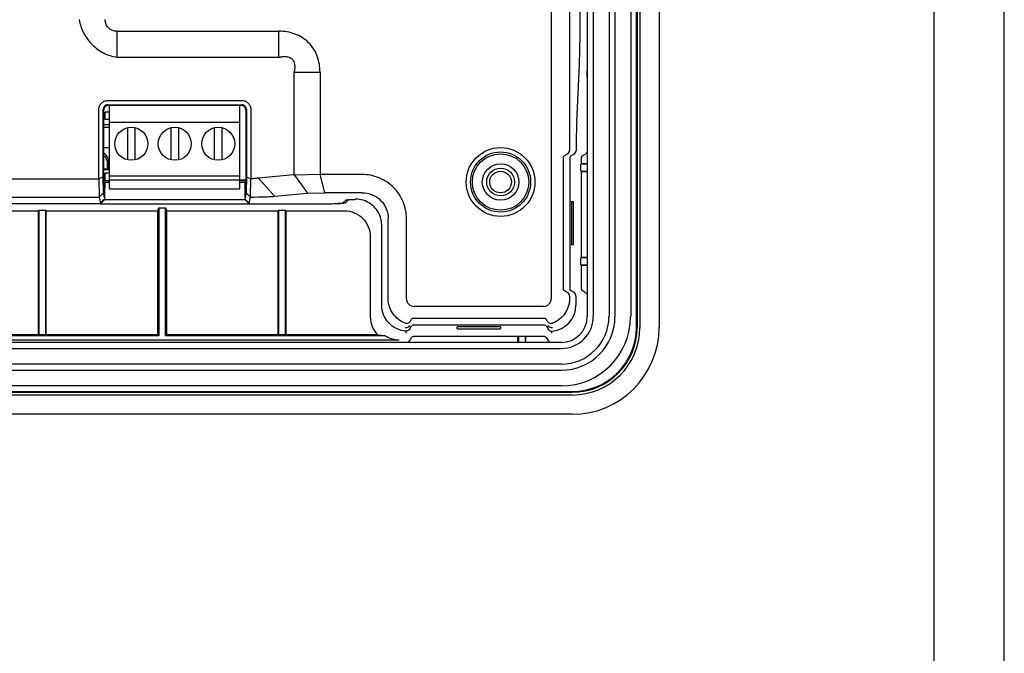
# Model space of a CAD drawing. Header units: millimetres. Extents: x 6863 to 7584, y 164 to 940.
# Tile 15 of 17: x 7470 to 7584, y 511 to 584. Entities that reach past the tile are written whole.
import ezdxf

# ---------------------------------------------------------------- set-up
doc = ezdxf.new("R2010")
doc.units = ezdxf.units.MM
doc.header["$LTSCALE"] = 32.67
doc.layers.get('0').update_dxf_attribs({"linetype": 'CONTINUOUS'})

msp = doc.modelspace()

# ---------------------------------------------------------------- linework, layer by layer
at = {"linetype": 'Continuous'}
for p, q in [((7583.65, 164.45), (7583.65, 939.59)), ((7575.59, 172.52), (7575.59, 931.52))]:
    msp.add_line(p, q, dxfattribs=at)
at = {"color": 0, "linetype": 'Continuous'}
for p, q in [((7541.3, 548.89), (7541.3, 682.89)), ((7541.4, 682.89), (7541.4, 548.89)), ((7541.7, 682.89), (7541.7, 548.89)), ((7543.92, 682.89), (7543.92, 548.89)), ((7535.64, 681.64), (7535.64, 550.14)), ((7536.35, 550.14), (7536.35, 681.64)), ((7538.15, 681.64), (7538.15, 550.14)), ((7538.85, 550.14), (7538.85, 681.64)), ((7540.65, 681.64), (7540.65, 550.14)), ((7531.5, 679.58), (7531.5, 552.2)), ((7533.61, 662.49), (7533.61, 569.28)), ((7534.82, 583.17), (7534.82, 648.6)), ((7481.5, 583.01), (7500.16, 583.01)), ((7481.5, 583.01), (7481.5, 580.01)), ((7500.16, 580.01), (7500.16, 583.01)), ((7481.5, 580.01), (7500.16, 580.01)), ((7534.43, 572.59), (7534.74, 579.18)), ((7504.89, 578.27), (7501.89, 578.27)), ((7501.89, 578.27), (7501.89, 566.47)), ((7504.89, 578.27), (7504.89, 566.52)), ((7535.62, 577.69), (7535.62, 578.49)), ((7541.34, 577.69), (7541.34, 578.49)), ((7480.44, 575.03), (7495.91, 575.03)), ((7479.43, 566.02), (7479.43, 574.02)), ((7479.94, 566.22), (7479.94, 574.02)), ((7480.01, 565.3), (7480.01, 573.95)), ((7480.67, 573.69), (7480.17, 573.69)), ((7480.17, 572.84), (7480.17, 573.69)), ((7480.44, 574.52), (7495.91, 574.52)), ((7495.83, 574.45), (7480.51, 574.45)), ((7480.67, 564.84), (7480.67, 574.45)), ((7495.67, 564.84), (7495.67, 574.45)), ((7496.33, 573.95), (7496.33, 565.3)), ((7496.41, 574.02), (7496.41, 566.22)), ((7496.91, 574.02), (7496.91, 566.02)), ((7480.67, 572.84), (7480.17, 572.84)), ((7480.67, 572.54), (7495.67, 572.54)), ((7480.67, 572.23), (7480.01, 572.23)), ((7480.67, 571.93), (7480.01, 571.93)), ((7482.72, 571.88), (7482.72, 568.19)), ((7483.62, 568.19), (7483.62, 571.88)), ((7487.72, 571.88), (7487.72, 568.19)), ((7488.62, 568.19), (7488.62, 571.88)), ((7492.72, 571.88), (7492.72, 568.19)), ((7493.62, 568.19), (7493.62, 571.88)), ((7480.67, 569.59), (7480.01, 569.59)), ((7480.58, 567.09), (7480.58, 567.89)), ((7532.87, 568.47), (7532.87, 553.3)), ((7533.35, 568.85), (7532.98, 568.64)), ((7533.65, 568.47), (7533.65, 553.3)), ((7533.75, 568.64), (7533.85, 568.7)), ((7534.97, 567.74), (7534.97, 568.47)), ((7535.07, 568.64), (7535.42, 568.85)), ((7480.01, 567.16), (7480.44, 567.16)), ((7480.01, 567.09), (7480.58, 567.09)), ((7480.44, 567.16), (7480.44, 567.75)), ((7480.58, 567.09), (7480.44, 567.16)), ((7535.64, 567.69), (7534.91, 567.69)), ((7534.91, 566.89), (7534.91, 567.69)), ((7534.91, 566.89), (7535.64, 566.89)), ((7535.64, 567.74), (7534.97, 567.74)), ((7535.64, 566.83), (7534.97, 566.83)), ((7534.97, 556.94), (7534.97, 566.83)), ((7541.34, 566.89), (7541.34, 567.69)), ((7446.11, 566.02), (7479.43, 566.02)), ((7479.94, 566.22), (7479.43, 566.02)), ((7479.43, 566.02), (7479.46, 563.92)), ((7479.96, 564.41), (7479.94, 566.22)), ((7480.67, 565.77), (7480.01, 565.77)), ((7480.01, 565.62), (7480.11, 565.62)), ((7480.11, 565.62), (7480.11, 564.99)), ((7480.12, 565.63), (7480.67, 565.63)), ((7480.67, 566.64), (7480.17, 566.64)), ((7480.17, 565.79), (7480.17, 566.64)), ((7480.67, 565.79), (7480.17, 565.79)), ((7480.67, 566.34), (7495.67, 566.34)), ((7496.33, 565.84), (7480.67, 565.84)), ((7496.33, 565.77), (7495.67, 565.77)), ((7495.67, 565.63), (7496.22, 565.63)), ((7496.24, 565.62), (7496.33, 565.62)), ((7496.24, 565.62), (7496.24, 564.99)), ((7496.41, 566.22), (7496.39, 564.41)), ((7496.41, 566.22), (7496.91, 566.02)), ((7496.89, 563.92), (7496.91, 566.02)), ((7496.95, 566.02), (7496.91, 566.02)), ((7501.89, 566.47), (7497.81, 566.1)), ((7497.81, 566.1), (7499.64, 564)), ((7501.89, 566.47), (7501.96, 566.43)), ((7504.89, 566.52), (7501.96, 566.43)), ((7501.96, 566.43), (7503.44, 564.34)), ((7509.74, 566.51), (7504.92, 566.51)), ((7505.46, 564.4), (7504.92, 566.51)), ((7479.96, 564.41), (7479.46, 563.91)), ((7480.12, 563.71), (7479.96, 564.41)), ((7480.12, 564.99), (7480.01, 565.3)), ((7480.12, 563.64), (7480.12, 564.99)), ((7480.67, 564.84), (7495.67, 564.84)), ((7496.22, 564.99), (7496.33, 565.3)), ((7496.22, 564.99), (7496.22, 563.64)), ((7496.39, 564.41), (7496.22, 563.71)), ((7496.39, 564.41), (7496.89, 563.91)), ((7503.44, 564.34), (7505.46, 564.4)), ((7509.74, 564.4), (7505.46, 564.4)), ((7446.09, 563.91), (7479.46, 563.91)), ((7479.46, 563.91), (7479.62, 563.2)), ((7479.62, 563.14), (7480.12, 563.64)), ((7480.12, 563.64), (7496.22, 563.64)), ((7496.22, 563.64), (7496.73, 563.14)), ((7496.73, 563.2), (7496.89, 563.91)), ((7496.95, 563.91), (7496.89, 563.92)), ((7499.64, 564), (7503.44, 564.34)), ((7507.52, 563.24), (7507.84, 563.56)), ((7507.82, 563.24), (7508.14, 563.56)), ((7533.82, 563.39), (7534.07, 563.39)), ((7533.82, 563.39), (7533.82, 558.39)), ((7534.07, 558.39), (7534.07, 563.39)), ((7479.62, 563.14), (7445.93, 563.14)), ((7459.64, 562.34), (7472.47, 562.34)), ((7472.47, 548.05), (7472.47, 562.34)), ((7472.52, 562.39), (7473.32, 562.39)), ((7472.52, 562.39), (7472.52, 548.03)), ((7473.32, 548.03), (7473.32, 562.39)), ((7473.38, 562.34), (7486.21, 562.34)), ((7473.38, 548.05), (7473.38, 562.34)), ((7479.62, 563.14), (7479.62, 563.2)), ((7479.62, 563.12), (7496.73, 563.12)), ((7486.21, 562.34), (7486.32, 562.67)), ((7486.21, 548.05), (7486.21, 562.34)), ((7486.32, 562.67), (7487.12, 562.67)), ((7486.32, 562.67), (7486.32, 547.94)), ((7487.12, 562.67), (7487.24, 562.34)), ((7487.12, 547.94), (7487.12, 562.67)), ((7487.24, 562.34), (7500.07, 562.34)), ((7487.24, 548.05), (7487.24, 562.34)), ((7496.73, 563.2), (7496.73, 563.14)), ((7496.73, 563.14), (7505.53, 563.14)), ((7500.07, 548.05), (7500.07, 562.34)), ((7500.12, 562.39), (7500.92, 562.39)), ((7500.12, 562.39), (7500.12, 548.03)), ((7500.92, 548.03), (7500.92, 562.39)), ((7500.98, 562.34), (7507.68, 562.34)), ((7500.98, 548.05), (7500.98, 562.34)), ((7512.74, 552.2), (7512.74, 561.41)), ((7514.84, 552.2), (7514.84, 561.4)), ((7511.99, 551.45), (7511.99, 560.66)), ((7510.67, 559.34), (7510.67, 550.13)), ((7534.07, 558.39), (7533.82, 558.39)), ((7535.64, 556.89), (7534.91, 556.89)), ((7534.91, 556.09), (7534.91, 556.89)), ((7535.64, 556.94), (7534.97, 556.94)), ((7541.34, 556.09), (7541.34, 556.89)), ((7534.91, 556.09), (7535.64, 556.09)), ((7535.64, 556.03), (7534.97, 556.03)), ((7534.97, 553.3), (7534.97, 556.03)), ((7533.35, 552.93), (7532.98, 553.13)), ((7534.1, 552.93), (7533.75, 553.13)), ((7533.85, 553.07), (7533.85, 553.08)), ((7535.42, 552.93), (7535.07, 553.13)), ((7533.61, 552.49), (7533.61, 552.2)), ((7534.35, 552.49), (7534.35, 551.45)), ((7530.61, 551.31), (7515.73, 551.31)), ((7515.31, 549.63), (7515.42, 549.84)), ((7530.57, 549.94), (7515.77, 549.94)), ((7531.04, 549.63), (7530.93, 549.84)), ((7515.22, 548.72), (7515.42, 549.06)), ((7515.36, 548.96), (7515.37, 548.96)), ((7530.76, 549.16), (7515.59, 549.16)), ((7525.67, 548.98), (7520.67, 548.98)), ((7520.67, 548.74), (7520.67, 548.98)), ((7520.67, 548.74), (7525.67, 548.74)), ((7525.67, 548.98), (7525.67, 548.74)), ((7530.93, 549.06), (7531.13, 548.72)), ((7530.99, 548.96), (7530.98, 548.96)), ((7365.84, 547.47), (7514, 547.47)), ((7486.32, 547.94), (7459.52, 547.94)), ((7472.47, 548.05), (7459.64, 548.05)), ((7473.32, 548.03), (7472.52, 548.03)), ((7486.21, 548.05), (7473.38, 548.05)), ((7486.32, 547.94), (7486.21, 548.05)), ((7487.24, 548.05), (7487.12, 547.94)), ((7512.4, 547.94), (7487.12, 547.94)), ((7500.07, 548.05), (7487.24, 548.05)), ((7500.92, 548.03), (7500.12, 548.03)), ((7511.52, 548.05), (7500.98, 548.05)), ((7514.77, 548.31), (7514.78, 548.25)), ((7515.21, 547.39), (7515.42, 547.74)), ((7527.67, 547.84), (7515.59, 547.84)), ((7527.67, 547.17), (7527.67, 547.84)), ((7527.72, 547.89), (7528.52, 547.89)), ((7527.72, 547.89), (7527.72, 547.17)), ((7528.52, 547.17), (7528.52, 547.89)), ((7530.76, 547.84), (7528.58, 547.84)), ((7528.58, 547.17), (7528.58, 547.84)), ((7530.93, 547.74), (7531.13, 547.39)), ((7532.67, 547.17), (7347.17, 547.17)), ((7347.17, 546.46), (7532.67, 546.46)), ((7472.52, 547.19), (7473.32, 547.19)), ((7486.32, 547.19), (7487.12, 547.19)), ((7500.12, 547.19), (7500.92, 547.19)), ((7513.92, 547.19), (7514.72, 547.19)), ((7532.67, 544.66), (7347.17, 544.66)), ((7347.17, 543.96), (7532.67, 543.96)), ((7532.67, 542.16), (7347.17, 542.16)), ((7345.92, 541.51), (7533.92, 541.51)), ((7533.92, 541.41), (7345.92, 541.41)), ((7533.92, 541.11), (7345.92, 541.11)), ((7472.52, 541.47), (7473.32, 541.47)), ((7486.32, 541.47), (7487.12, 541.47)), ((7500.12, 541.47), (7500.92, 541.47)), ((7513.92, 541.47), (7514.72, 541.47)), ((7527.72, 541.47), (7528.52, 541.47)), ((7533.92, 538.89), (7345.92, 538.89))]:
    msp.add_line(p, q, dxfattribs=at)
for centre, radius in [((7483.17, 570.04), 1.9), ((7488.17, 570.04), 1.9), ((7493.17, 570.04), 1.9), ((7525.67, 565.64), 3.96), ((7525.67, 565.64), 3.46), ((7525.67, 565.64), 3.25), ((7525.67, 565.64), 2.1), ((7525.67, 565.64), 1.6), ((7525.67, 565.64), 1.25)]:
    msp.add_circle(centre, radius, dxfattribs=at)
for centre, radius, start, end in [((7480.44, 574.02), 0.5, 89.9859, 180.0141), ((7480.51, 573.95), 0.5, 89.9978, 180.0022), ((7495.83, 573.95), 0.5, 359.9978, 90.0022), ((7495.91, 574.02), 0.5, 359.9859, 90.0141), ((7479.28, 567.89), 1.3, 359.9938, 54.8059), ((7533.85, 569.28), 0.503, 299.9411, 359.6453), ((7479.17, 567.75), 1.27, 359.9603, 48.2348), ((7533.85, 568.47), 0.201, 120.0186, 138.5414), ((7509.06, 560.85), 2.8, 73.7819, 91.4375), ((7515.73, 552.2), 0.891, 179.9521, 270.0385), ((7530.61, 552.2), 0.891, 269.9614, 0.0407), ((7533.85, 552.49), 0.5, 0.0063, 60.0618), ((7531.36, 551.45), 2.99, 274.6694, 0.0371), ((7513.67, 550.13), 3, 179.9835, 224.049), ((7515.78, 552.24), 2.3, 265.7138, 268.8879), ((7515.77, 552.12), 2.18, 268.9874, 270.0015), ((7530.57, 552.12), 2.18, 269.9995, 271.0116), ((7530.57, 552.24), 2.3, 271.1096, 274.2858), ((7532.67, 550.14), 7.97, 270, 0), ((7532.67, 550.14), 6.17, 270, 0), ((7532.67, 550.14), 5.47, 270, 0), ((7532.67, 550.14), 3.67, 270, 0), ((7532.67, 550.14), 2.97, 270, 0), ((7514.81, 549.38), 0.5, 257.5926, 329.9141), ((7515.59, 548.96), 0.2, 90.0043, 150.0638), ((7531.53, 549.38), 0.5, 210.0769, 282.4121), ((7531.56, 548.96), 0.5, 209.9199, 274.674), ((7533.92, 548.89), 10, 270, 0), ((7533.92, 548.89), 7.78, 270, 0), ((7533.92, 548.89), 7.47, 270, 0), ((7533.92, 548.89), 7.4, 270, 0), ((7533.92, 548.89), 7.38, 270, 0), ((7514.87, 571.03), 23.23, 261.705, 263.9052), ((7518.23, 548.92), 3.51, 187.7111, 189.9753)]:
    msp.add_arc(centre, radius, start, end, dxfattribs=at)
for centre, major_axis, ratio, start_param, end_param in [((7534.67, 568.6), (0, 6), 0.052408, 0.843534, 1.457865), ((7533.08, 569.28), (0.527, 0), 0.948965, -1.047198, 0), ((7535.17, 569.28), (0.501, 0), 0.99863, -1.047198, -0.349441), ((7533.08, 568.47), (0.211, 0), 0.948965, 2.094395, 3.141593), ((7533.85, 568.47), (0.2, 0), 0.99863, 8.703002, 9.424778), ((7534, 568.6), (10.41, 6), 0.013068, 1.552941, 1.58663), ((7535.17, 568.47), (-0.2, 0), 0.99863, -1.047198, 0), ((7533.08, 553.3), (0.211, 0), 0.948965, -3.141593, -2.094395), ((7533.85, 553.3), (0.2, 0), 0.99863, 3.141593, 4.18879), ((7533.85, 553.3), (-0.2, 0), 0.99863, 0, 1.047198), ((7535.17, 553.3), (0.2, 0), 0.99863, 3.141593, 4.18879), ((7515.59, 548.96), (0, 0.2), 0.99863, 0, 1.047198), ((7530.76, 548.96), (0, 0.2), 0.99863, -1.047198, 0), ((7530.76, 548.96), (0, -0.2), 0.99863, 8.37758, 9.424778), ((7514.01, 550.48), (2.13, 2.13), 0.997265, -2.921143, -2.357564), ((7515.59, 547.64), (0, -0.2), 0.99863, 3.141593, 4.18879), ((7530.76, 547.64), (0, 0.2), 0.99863, -1.047198, 0)]:
    msp.add_ellipse(centre, major_axis=major_axis, ratio=ratio, start_param=start_param, end_param=end_param, dxfattribs=at)
for points, knots in [([(7477.17, 584.34), (7477.26, 583.81), (7477.61, 582.76), (7478.59, 581.42), (7479.92, 580.44), (7480.97, 580.09), (7481.5, 580.01)], [0, 0, 0, 0, 0.247637, 0.500002, 0.752368, 1, 1, 1, 1]), ([(7481.5, 583.01), (7481.33, 583.01), (7480.97, 583.06), (7480.52, 583.35), (7480.23, 583.81), (7480.17, 584.16), (7480.17, 584.34)], [0, 0, 0, 0, 0.250276, 0.5, 0.749724, 1, 1, 1, 1]), ([(7504.89, 578.27), (7504.89, 578.9), (7504.74, 579.85), (7504.19, 580.97), (7503.6, 581.71), (7502.86, 582.3), (7501.73, 582.85), (7500.78, 583.01), (7500.16, 583.01)], [0, 0, 0, 0, 0.249563, 0.374793, 0.5, 0.625207, 0.750437, 1, 1, 1, 1]), ([(7534.74, 579.18), (7534.77, 579.8), (7534.81, 581.13), (7534.82, 582.46), (7534.82, 583.17)], [0, 0, 0, 0, 0.465046, 1, 1, 1, 1]), ([(7500.16, 580.01), (7500.29, 580.04), (7500.54, 580.09), (7500.94, 580.11), (7501.34, 580.03), (7501.7, 579.81), (7501.92, 579.45), (7501.99, 579.05), (7501.98, 578.65), (7501.93, 578.4), (7501.89, 578.27)], [0, 0, 0, 0, 0.121163, 0.244308, 0.370515, 0.500006, 0.629498, 0.755699, 0.878838, 1, 1, 1, 1]), ([(7479.43, 574.02), (7479.43, 574.15), (7479.49, 574.41), (7479.71, 574.75), (7480.04, 574.97), (7480.31, 575.03), (7480.44, 575.03)], [0, 0, 0, 0, 0.249968, 0.499981, 0.750016, 1, 1, 1, 1]), ([(7495.91, 575.03), (7496.04, 575.03), (7496.3, 574.97), (7496.64, 574.75), (7496.86, 574.41), (7496.91, 574.15), (7496.91, 574.02)], [0, 0, 0, 0, 0.249953, 0.499961, 0.750002, 1, 1, 1, 1]), ([(7533.85, 568.7), (7533.85, 568.7), (7533.85, 568.7), (7533.85, 568.7), (7533.85, 568.7)], [0, 0, 0, 0, 0.462054, 1, 1, 1, 1]), ([(7497.81, 566.1), (7497.76, 566.09), (7497.64, 566.06), (7497.35, 566.03), (7497.11, 566.02), (7496.95, 566.02)], [0, 0, 0, 0, 0.185372, 0.424372, 1, 1, 1, 1]), ([(7514.84, 561.4), (7514.84, 562.07), (7514.58, 563.41), (7513.44, 565.11), (7511.74, 566.24), (7510.4, 566.51), (7509.74, 566.51)], [0, 0, 0, 0, 0.25002, 0.499996, 0.749972, 1, 1, 1, 1]), ([(7509.74, 564.4), (7510.13, 564.4), (7510.92, 564.25), (7511.92, 563.58), (7512.59, 562.58), (7512.74, 561.8), (7512.74, 561.41)], [0, 0, 0, 0, 0.249994, 0.500002, 0.750009, 1, 1, 1, 1]), ([(7496.96, 563.91), (7497.47, 563.91), (7498.2, 563.92), (7499.1, 563.96), (7499.47, 563.98), (7499.64, 564)], [0, 0, 0, 0, 0.577247, 0.816317, 1, 1, 1, 1]), ([(7507.84, 563.56), (7507.85, 563.57), (7507.89, 563.57), (7507.95, 563.59), (7508.06, 563.6), (7508.19, 563.61), (7508.35, 563.62), (7508.62, 563.64), (7508.84, 563.64), (7508.99, 563.65)], [0, 0, 0, 0, 0.030454, 0.090473, 0.179955, 0.297402, 0.440874, 0.607903, 1, 1, 1, 1]), ([(7508.55, 563.61), (7508.5, 563.61), (7508.4, 563.6), (7508.28, 563.59), (7508.2, 563.57), (7508.15, 563.57), (7508.14, 563.56)], [0, 0, 0, 0, 0.389072, 0.691991, 0.899367, 1, 1, 1, 1]), ([(7511.99, 560.66), (7511.99, 560.98), (7511.89, 561.62), (7511.44, 562.49), (7510.74, 563.17), (7510.15, 563.45), (7509.84, 563.54)], [0, 0, 0, 0, 0.250024, 0.500003, 0.749979, 1, 1, 1, 1]), ([(7505.53, 563.14), (7505.77, 563.14), (7506.13, 563.14), (7506.59, 563.15), (7506.89, 563.17), (7507.13, 563.18), (7507.3, 563.19), (7507.41, 563.21), (7507.46, 563.22), (7507.5, 563.23), (7507.52, 563.23), (7507.52, 563.24)], [0, 0, 0, 0, 0.370167, 0.538504, 0.6875, 0.811928, 0.907313, 0.943075, 0.970457, 0.989371, 1, 1, 1, 1]), ([(7507.35, 563.17), (7507.31, 563.17), (7507.14, 563.16), (7506.97, 563.15), (7506.83, 563.14)], [0, 0, 0, 0, 0.221412, 1, 1, 1, 1]), ([(7507.82, 563.24), (7507.81, 563.23), (7507.76, 563.22), (7507.67, 563.2), (7507.52, 563.18), (7507.41, 563.17), (7507.35, 563.17)], [0, 0, 0, 0, 0.100782, 0.304684, 0.60588, 1, 1, 1, 1]), ([(7507.68, 562.34), (7508.07, 562.34), (7508.86, 562.18), (7509.85, 561.51), (7510.52, 560.52), (7510.67, 559.73), (7510.67, 559.34)], [0, 0, 0, 0, 0.250036, 0.5, 0.749965, 1, 1, 1, 1]), ([(7514.7, 549.39), (7514.41, 549.49), (7513.87, 549.79), (7513.24, 550.46), (7512.83, 551.29), (7512.74, 551.89), (7512.74, 552.2)], [0, 0, 0, 0, 0.250026, 0.500076, 0.750074, 1, 1, 1, 1]), ([(7533.61, 552.2), (7533.61, 551.89), (7533.51, 551.29), (7533.11, 550.46), (7532.47, 549.79), (7531.93, 549.49), (7531.65, 549.39)], [0, 0, 0, 0, 0.249922, 0.499917, 0.74997, 1, 1, 1, 1]), ([(7533.61, 552.49), (7533.61, 552.59), (7533.55, 552.77), (7533.42, 552.89), (7533.35, 552.93)], [0, 0, 0, 0, 0.536963, 1, 1, 1, 1]), ([(7514.76, 548.46), (7514.39, 548.49), (7513.65, 548.69), (7512.74, 549.37), (7512.13, 550.33), (7511.99, 551.08), (7511.99, 551.45)], [0, 0, 0, 0, 0.250051, 0.500009, 0.749975, 1, 1, 1, 1]), ([(7515.42, 549.84), (7515.44, 549.87), (7515.49, 549.93), (7515.57, 549.95), (7515.61, 549.95)], [0, 0, 0, 0, 0.460614, 1, 1, 1, 1]), ([(7530.74, 549.95), (7530.78, 549.95), (7530.86, 549.93), (7530.91, 549.87), (7530.93, 549.84)], [0, 0, 0, 0, 0.539388, 1, 1, 1, 1]), ([(7514.7, 549.39), (7514.76, 549.37), (7514.89, 549.35), (7515.12, 549.41), (7515.26, 549.54), (7515.31, 549.63)], [0, 0, 0, 0, 0.283667, 0.545934, 1, 1, 1, 1]), ([(7515.22, 548.72), (7515.17, 548.64), (7515.03, 548.5), (7514.85, 548.46), (7514.76, 548.46)], [0, 0, 0, 0, 0.49949, 1, 1, 1, 1]), ([(7531.04, 549.63), (7531.09, 549.54), (7531.22, 549.41), (7531.45, 549.35), (7531.59, 549.37), (7531.65, 549.39)], [0, 0, 0, 0, 0.454068, 0.716332, 1, 1, 1, 1])]:
    msp.add_open_spline(points, degree=3, knots=knots, dxfattribs=at)
for points in [[(7504.89, 566.52), (7504.9, 566.51), (7504.91, 566.51), (7504.92, 566.51)], [(7480.12, 563.71), (7479.95, 563.54), (7479.79, 563.37), (7479.62, 563.2)], [(7496.22, 563.71), (7496.39, 563.54), (7496.56, 563.37), (7496.73, 563.2)], [(7535.42, 552.93), (7535.52, 552.87), (7535.6, 552.77), (7535.64, 552.66)], [(7515.21, 547.39), (7515.16, 547.29), (7515.06, 547.21), (7514.95, 547.17)], [(7531.4, 547.17), (7531.29, 547.21), (7531.19, 547.29), (7531.13, 547.39)], [(7531.57, 548.25), (7531.58, 548.31), (7531.59, 548.38), (7531.6, 548.45)]]:
    msp.add_open_spline(points, degree=3, dxfattribs=at)

doc.saveas('drawing.dxf')
